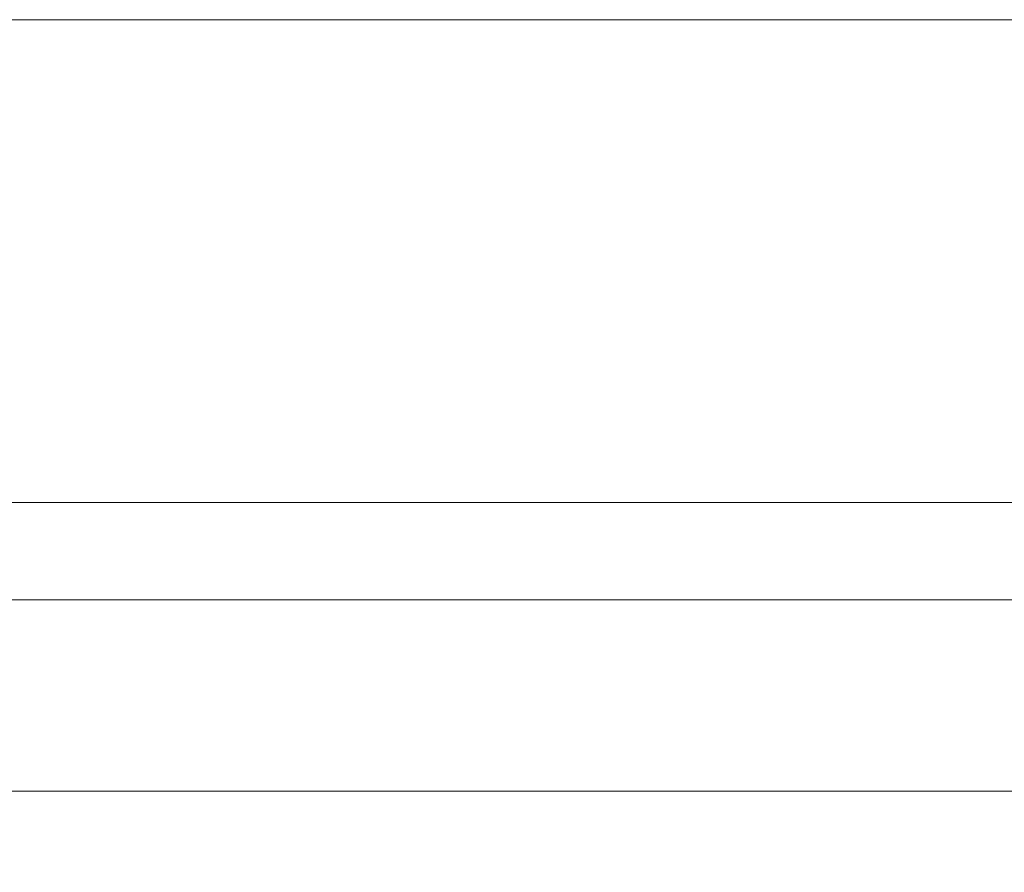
# Model space of a CAD drawing. Header units: inches. Extents: x -36 to 647, y 177 to 609.
# Tile 210 of 256: x 409 to 441, y 568 to 596. Entities that reach past the tile are written whole.
import ezdxf

# ---------------------------------------------------------------- set-up
doc = ezdxf.new("R2010")
doc.units = ezdxf.units.IN
doc.header["$MEASUREMENT"] = 0
doc.layers.add('1', color=7, linetype='Continuous')

# ---------------------------------------------------------------- blocks, each defined once
blk = doc.blocks.new('block 3')
at = {"layer": '1', "color": 8, "lineweight": 18, "true_color": 0x808080}
blk.add_lwpolyline([(552.022, 577.162), (-20.677, 577.162)], dxfattribs=at)
blk = doc.blocks.new('block 825')
at = {"layer": '1', "color": 155, "lineweight": 18, "true_color": 0x4c7299}
blk.add_lwpolyline([(395.567, 570.812), (527.131, 570.812)], dxfattribs=at)
blk = doc.blocks.new('block 1846')
at = {"layer": '1', "color": 18, "lineweight": 13, "true_color": 0x4c0000}
blk.add_lwpolyline([(395.567, 570.812), (527.131, 570.812)], dxfattribs=at)
blk = doc.blocks.new('block 1847')
at = {"layer": '1', "color": 18, "lineweight": 13, "true_color": 0x4c0000}
blk.add_lwpolyline([(395.567, 570.812), (527.131, 570.812)], dxfattribs=at)
blk = doc.blocks.new('block 6740')
at = {"layer": '1', "color": 18, "lineweight": 13, "true_color": 0x4c0000}
blk.add_lwpolyline([(289.492, 570.812), (326.896, 570.812), (364.301, 570.812), (383.003, 570.812), (387.679, 570.812), (390.017, 570.812), (391.067, 570.693), (391.232, 569.513), (393.102, 568.121), (395.202, 569.132), (396.215, 570.812), (398.553, 570.812), (473.362, 570.812), (510.767, 570.812), (520.118, 570.812), (524.793, 570.812)], dxfattribs=at)
blk = doc.blocks.new('block 7124')
at = {"layer": '1', "color": 18, "lineweight": 13, "true_color": 0x4c0000}
blk.add_lwpolyline([(289.492, 570.812), (326.896, 570.812), (364.301, 570.812), (383.003, 570.812), (387.679, 570.812), (390.017, 570.812), (391.067, 570.693), (391.232, 569.513), (393.102, 568.121), (395.202, 569.132), (396.215, 570.812), (398.553, 570.812), (473.362, 570.812), (510.767, 570.812), (520.118, 570.812), (524.793, 570.812)], dxfattribs=at)
blk = doc.blocks.new('block 9981')
at = {"layer": '1', "color": 35, "lineweight": 13, "true_color": 0x99724c}
blk.add_lwpolyline([(-14.327, 596.408), (545.672, 596.408)], dxfattribs=at)
blk = doc.blocks.new('block 10021')
at = {"layer": '1', "color": 35, "lineweight": 13, "true_color": 0x99724c}
blk.add_lwpolyline([(393.317, 580.39), (529.381, 580.39)], dxfattribs=at)

msp = doc.modelspace()

# ---------------------------------------------------------------- block references
at = {"layer": '1'}
for name in ['block 9981', 'block 10021', 'block 3', 'block 6740', 'block 7124', 'block 825', 'block 1846', 'block 1847']:
    msp.add_blockref(name, (0, 0), dxfattribs=at)

doc.saveas('drawing.dxf')
